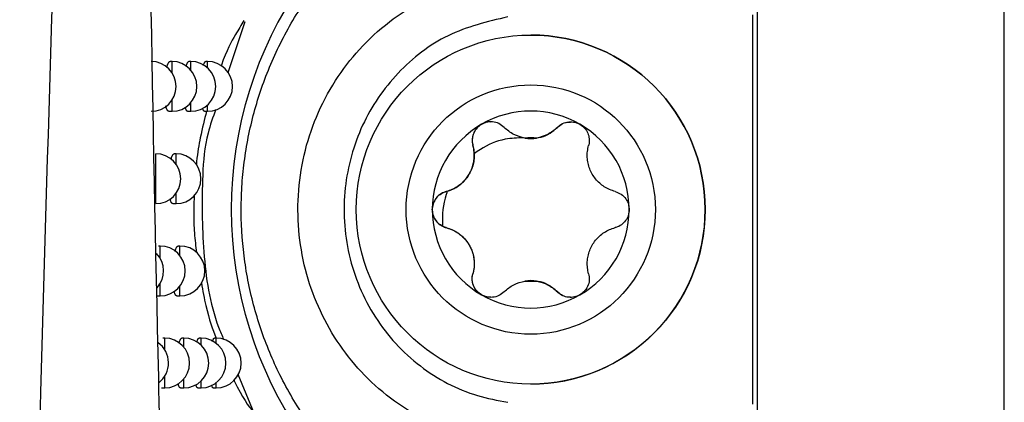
# Model space of a CAD drawing. Header units: millimetres. Extents: x -0.387 to 0.594, y -0.166 to 0.447.
# Tile 32 of 109: x 0.12382 to 0.14358, y 0.05743 to 0.0651. Entities that reach past the tile are written whole.
import ezdxf

# ---------------------------------------------------------------- set-up
doc = ezdxf.new("R2010")
doc.units = ezdxf.units.MM
doc.layers.add('FORMAT', color=7, linetype='Continuous')

msp = doc.modelspace()

# ---------------------------------------------------------------- linework, layer by layer
at = {"layer": 'FORMAT', "color": 7, "linetype": 'Continuous', "lineweight": 25}
for p, q in [((0.138618, 0.262337), (0.138618, 0.03025)), ((0.143576, 0.030294), (0.143576, 0.262294)), ((0.143576, 0.030294), (0.143576, 0.262294)), ((0.138522, 0.065197), (0.138522, 0.057391)), ((0.12834, 0.065061), (0.128, 0.064036)), ((0.134075, 0.064794), (0.134075, 0.064794)), ((0.126877, 0.064265), (0.12684, 0.064265)), ((0.126877, 0.06404), (0.126877, 0.064265)), ((0.127254, 0.064265), (0.127217, 0.064265)), ((0.127254, 0.064093), (0.127254, 0.064265)), ((0.127591, 0.064265), (0.127553, 0.064265)), ((0.127591, 0.064135), (0.127591, 0.064265)), ((0.126877, 0.063265), (0.126877, 0.063491)), ((0.127254, 0.063265), (0.127254, 0.063437)), ((0.126812, 0.063265), (0.126877, 0.063265)), ((0.12719, 0.063265), (0.127254, 0.063265)), ((0.127528, 0.063265), (0.127591, 0.063265)), ((0.127591, 0.063265), (0.127591, 0.063396)), ((0.134608, 0.062942), (0.134608, 0.062942)), ((0.134075, 0.062719), (0.134075, 0.062719)), ((0.132914, 0.06258), (0.132914, 0.06258)), ((0.126552, 0.061413), (0.126552, 0.062413)), ((0.126958, 0.062413), (0.126921, 0.062413)), ((0.126958, 0.062204), (0.126958, 0.062413)), ((0.13238, 0.061656), (0.1324, 0.061661)), ((0.13238, 0.061656), (0.13238, 0.061656)), ((0.126958, 0.061413), (0.126958, 0.061621)), ((0.126893, 0.061413), (0.126958, 0.061413)), ((0.13238, 0.060932), (0.13238, 0.060932)), ((0.126642, 0.060563), (0.126605, 0.060563)), ((0.126642, 0.060311), (0.126642, 0.060563)), ((0.127037, 0.060563), (0.127, 0.060563)), ((0.127037, 0.06037), (0.127037, 0.060563)), ((0.132914, 0.060007), (0.132914, 0.060007)), ((0.134075, 0.059869), (0.134075, 0.059869)), ((0.126642, 0.059563), (0.126642, 0.059814)), ((0.127037, 0.059563), (0.127037, 0.059756)), ((0.126576, 0.059563), (0.126642, 0.059563)), ((0.126972, 0.059563), (0.127037, 0.059563)), ((0.134608, 0.059645), (0.134608, 0.059645)), ((0.12673, 0.058716), (0.126693, 0.058716)), ((0.12673, 0.058484), (0.12673, 0.058716)), ((0.127113, 0.058716), (0.127076, 0.058716)), ((0.127113, 0.058537), (0.127113, 0.058716)), ((0.127459, 0.058716), (0.127421, 0.058716)), ((0.127459, 0.058577), (0.127459, 0.058716)), ((0.127766, 0.058716), (0.127728, 0.058716)), ((0.127766, 0.05861), (0.127766, 0.058716)), ((0.12673, 0.057716), (0.12673, 0.057947)), ((0.127113, 0.057716), (0.127113, 0.057895)), ((0.128201, 0.05799), (0.128519, 0.057219)), ((0.126664, 0.057716), (0.12673, 0.057716)), ((0.127049, 0.057716), (0.127113, 0.057716)), ((0.127395, 0.057716), (0.127459, 0.057716)), ((0.127459, 0.057716), (0.127459, 0.057854)), ((0.127704, 0.057716), (0.127766, 0.057716)), ((0.127766, 0.057716), (0.127766, 0.057822)), ((0.134075, 0.057794), (0.134075, 0.057794))]:
    msp.add_line(p, q, dxfattribs=at)
for radius in [0.0035, 0.0025]:
    msp.add_circle((0.134075, 0.061294), radius, dxfattribs=at)
for centre, radius, start, end in [((0.136075, 0.061294), 0.0080085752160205, 111.342022, 248.657978), ((0.134075, 0.061294), 0.0035, 0.001141, 90), ((0.126459, 0.063765), 0.0005, 0, 90), ((0.126877, 0.063765), 0.0005, 0, 90), ((0.127254, 0.063765), 0.0005, 0, 90), ((0.127591, 0.063765), 0.0005, 0, 90), ((0.126459, 0.063765), 0.0005, 270, 0), ((0.126877, 0.063765), 0.0005, 270, 0), ((0.127254, 0.063765), 0.0005, 270, 0), ((0.127591, 0.063765), 0.0005, 270, 0), ((0.134075, 0.061294), 0.0019749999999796, 60, 120), ((0.134075, 0.061294), 0.0019749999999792, 120, 179.998859), ((0.134075, 0.061294), 0.0019749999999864, 359.998859, 60), ((0.134075, 0.061294), 0.0014388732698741, 85.351691, 94.648309), ((0.134075, 0.063467), 0.0007483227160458, 261.035513, 278.964487), ((0.126552, 0.061913), 0.0005, 0, 90), ((0.126958, 0.061913), 0.0005, 0, 90), ((0.126552, 0.061913), 0.0005, 270, 0), ((0.126958, 0.061913), 0.0005, 270, 0), ((0.134075, 0.061294), 0.0019749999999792, 179.998859, 240), ((0.134075, 0.061294), 0.0035, 270, 0.001141), ((0.134075, 0.061294), 0.0019749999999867, 300, 359.998859), ((0.126642, 0.060063), 0.0005, 0, 90), ((0.127037, 0.060063), 0.0005, 0, 90), ((0.126208, 0.060063), 0.0005, 317.501356, 44.774176), ((0.126642, 0.060063), 0.0005, 270, 0), ((0.127037, 0.060063), 0.0005, 270, 0), ((0.134075, 0.05912), 0.0007483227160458, 81.035513, 98.964487), ((0.134075, 0.061294), 0.0014388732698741, 265.351691, 274.648309), ((0.134075, 0.061294), 0.0019749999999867, 240, 300), ((0.12673, 0.058216), 0.0005, 0, 90), ((0.127113, 0.058216), 0.0005, 0, 90), ((0.127459, 0.058216), 0.0005, 0, 90), ((0.127766, 0.058216), 0.0005, 0, 90), ((0.126308, 0.058216), 0.0005, 307.190944, 54.74853), ((0.12673, 0.058216), 0.0005, 270, 0), ((0.127113, 0.058216), 0.0005, 270, 0), ((0.127459, 0.058216), 0.0005, 270, 0), ((0.127766, 0.058216), 0.0005, 270, 0)]:
    msp.add_arc(centre, radius, start, end, dxfattribs=at)
for points, knots in [([(0.1262739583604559, 0.0860241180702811), (0.1262752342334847, 0.0851984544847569), (0.1262816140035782, 0.0810698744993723), (0.1263407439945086, 0.0716757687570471), (0.1265240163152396, 0.0605223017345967), (0.1267690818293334, 0.0513926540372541), (0.1269328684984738, 0.0461877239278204), (0.1270247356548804, 0.0435928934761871), (0.1270706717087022, 0.0422954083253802)], [0, 0, 0, 0, 0.0561086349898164, 0.2805609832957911, 0.6399562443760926, 0.8199378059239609, 0.9099640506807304, 1, 1, 1, 1]), ([(0.1238211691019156, 0.038945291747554), (0.1238800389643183, 0.0420577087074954), (0.1239977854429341, 0.0482828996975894), (0.1242867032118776, 0.0595144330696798), (0.1246804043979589, 0.071899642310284), (0.1250199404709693, 0.0811758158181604), (0.1251761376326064, 0.0854431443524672)], [0, 0, 0, 0, 0.2011493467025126, 0.402321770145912, 0.7250494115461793, 0.9999999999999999, 0.9999999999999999, 0.9999999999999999, 0.9999999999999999]), ([(0.1333119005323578, 0.0542232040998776), (0.1331865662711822, 0.0542692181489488), (0.1328088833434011, 0.0544078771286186), (0.1323225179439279, 0.054640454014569), (0.1318178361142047, 0.054930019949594), (0.1312564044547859, 0.0553008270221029), (0.130699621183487, 0.0557604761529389), (0.1302031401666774, 0.0562700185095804), (0.1297545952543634, 0.0568001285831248), (0.1293664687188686, 0.0573679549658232), (0.1290419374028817, 0.0579679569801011), (0.1287620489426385, 0.0585819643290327), (0.1285459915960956, 0.0592193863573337), (0.1283963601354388, 0.0598728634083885), (0.1282912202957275, 0.0605335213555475), (0.1282528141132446, 0.061202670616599), (0.1282822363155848, 0.0618722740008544), (0.128357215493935, 0.0625423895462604), (0.1285007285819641, 0.0632054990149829), (0.1287124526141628, 0.063853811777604), (0.1289727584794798, 0.0644967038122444), (0.1293030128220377, 0.0651160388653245), (0.1297008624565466, 0.0657029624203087), (0.1300369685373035, 0.0661292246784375), (0.1304094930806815, 0.0665365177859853), (0.1308147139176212, 0.0669187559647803), (0.1312542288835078, 0.0672754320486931), (0.1317251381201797, 0.0676022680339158), (0.132228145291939, 0.0678962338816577), (0.1327565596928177, 0.0681562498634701), (0.1331264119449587, 0.0682948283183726), (0.1333119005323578, 0.0683643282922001)], [0, 0, 0, 0, 0.0216194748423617, 0.0651482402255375, 0.0870752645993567, 0.1158300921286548, 0.1740402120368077, 0.2035434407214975, 0.2309705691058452, 0.2864418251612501, 0.3145270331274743, 0.3413789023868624, 0.3956658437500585, 0.4231388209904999, 0.4498809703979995, 0.5039417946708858, 0.5312977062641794, 0.558358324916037, 0.6130773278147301, 0.6407744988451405, 0.66874232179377, 0.7253376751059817, 0.7540080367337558, 0.7835118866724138, 0.8131741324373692, 0.843328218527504, 0.873649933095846, 0.9047675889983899, 0.9360677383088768, 0.9679366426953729, 1, 1, 1, 1]), ([(0.1334992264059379, 0.0565966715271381), (0.1332445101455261, 0.0566412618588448), (0.1327276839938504, 0.0567317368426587), (0.1319985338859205, 0.0570282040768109), (0.1313211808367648, 0.0574377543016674), (0.1307288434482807, 0.0579529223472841), (0.1302267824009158, 0.0585645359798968), (0.1298355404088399, 0.0592472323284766), (0.1295589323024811, 0.0599947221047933), (0.1294090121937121, 0.0607780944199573), (0.129390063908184, 0.0615875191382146), (0.1295058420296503, 0.0623879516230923), (0.129756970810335, 0.0631664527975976), (0.1301324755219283, 0.0638830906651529), (0.130627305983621, 0.064528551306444), (0.1312140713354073, 0.0650693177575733), (0.1318865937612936, 0.0655040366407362), (0.1325102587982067, 0.0657688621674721), (0.1330554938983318, 0.0659223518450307), (0.1333508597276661, 0.0659679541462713), (0.133499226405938, 0.065990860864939)], [0, 0, 0, 0, 0.0568630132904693, 0.1153765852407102, 0.1722409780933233, 0.2307608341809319, 0.2875495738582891, 0.3459504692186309, 0.403396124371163, 0.4624517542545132, 0.5208965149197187, 0.581012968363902, 0.6398140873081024, 0.7003588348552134, 0.7584563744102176, 0.8182977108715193, 0.8754019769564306, 0.9341855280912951, 0.966940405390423, 1, 1, 1, 1]), ([(0.1283178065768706, 0.065085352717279), (0.1282643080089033, 0.0649953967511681), (0.1281349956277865, 0.0647779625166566), (0.1279719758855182, 0.0644889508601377), (0.1278638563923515, 0.0641784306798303), (0.1278622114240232, 0.0641737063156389)], [0, 0, 0, 0, 0.4100020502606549, 0.9910235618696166, 1, 1, 1, 1]), ([(0.1336127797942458, 0.0651590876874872), (0.1332024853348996, 0.0650609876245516), (0.1323820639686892, 0.0648648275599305), (0.131360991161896, 0.0640713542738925), (0.1306322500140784, 0.0630043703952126), (0.1302789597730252, 0.0617227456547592), (0.1303588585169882, 0.0603665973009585), (0.1308871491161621, 0.0591006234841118), (0.1318014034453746, 0.0581085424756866), (0.1327803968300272, 0.0575856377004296), (0.1334078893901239, 0.0574671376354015), (0.1336127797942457, 0.0574284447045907)], [0, 0, 0, 0, 0.1137484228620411, 0.2274503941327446, 0.3423079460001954, 0.4606498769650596, 0.5825381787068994, 0.7056206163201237, 0.8264767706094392, 0.9433407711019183, 0.9999999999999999, 0.9999999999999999, 0.9999999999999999, 0.9999999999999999]), ([(0.12677216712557, 0.0641466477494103), (0.1267728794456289, 0.0641494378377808), (0.1267759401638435, 0.0641614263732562), (0.126781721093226, 0.0641799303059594), (0.1267895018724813, 0.0642020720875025), (0.1267976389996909, 0.0642211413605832), (0.1268059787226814, 0.0642370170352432), (0.126814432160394, 0.0642494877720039), (0.1268229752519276, 0.0642584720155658), (0.126831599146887, 0.0642642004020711), (0.1268373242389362, 0.0642648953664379), (0.1268401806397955, 0.0642652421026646)], [0, 0, 0, 0, 0.0356795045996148, 0.1533087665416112, 0.2717335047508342, 0.3926482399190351, 0.5144160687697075, 0.6340383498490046, 0.7544802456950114, 0.8775036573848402, 1, 1, 1, 1]), ([(0.12716056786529, 0.0641655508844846), (0.1271619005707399, 0.0641705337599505), (0.1271654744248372, 0.0641838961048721), (0.1271716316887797, 0.0642025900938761), (0.127178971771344, 0.0642217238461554), (0.1271864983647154, 0.0642374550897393), (0.1271941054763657, 0.0642498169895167), (0.1272017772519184, 0.0642586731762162), (0.1272094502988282, 0.0642642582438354), (0.1272145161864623, 0.0642648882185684), (0.1272170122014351, 0.0642651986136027)], [0, 0, 0, 0, 0.0771691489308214, 0.2069409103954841, 0.3394592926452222, 0.4729203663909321, 0.6035677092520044, 0.7351129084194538, 0.8694874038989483, 0.9999999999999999, 0.9999999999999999, 0.9999999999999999, 0.9999999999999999]), ([(0.1275079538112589, 0.0641847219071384), (0.1275096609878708, 0.0641908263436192), (0.1275134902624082, 0.0642045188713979), (0.1275196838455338, 0.0642221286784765), (0.1275263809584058, 0.0642378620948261), (0.1275331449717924, 0.0642500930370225), (0.1275399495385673, 0.0642588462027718), (0.1275467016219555, 0.0642643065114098), (0.1275511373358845, 0.0642648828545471), (0.1275532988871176, 0.0642651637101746)], [0, 0, 0, 0, 0.1190756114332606, 0.2670919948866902, 0.4161689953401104, 0.5616476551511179, 0.7081286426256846, 0.8577692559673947, 1, 1, 1, 1]), ([(0.1268118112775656, 0.0632656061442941), (0.1268111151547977, 0.0632655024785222), (0.1268075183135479, 0.0632649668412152), (0.1268011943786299, 0.0632677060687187), (0.1267929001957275, 0.0632738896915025), (0.1267848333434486, 0.0632839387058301), (0.1267769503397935, 0.0632976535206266), (0.1267694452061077, 0.0633148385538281), (0.1267624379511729, 0.0633353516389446), (0.1267569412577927, 0.0633543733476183), (0.1267539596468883, 0.063367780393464), (0.1267529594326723, 0.0633722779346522)], [0, 0, 0, 0, 0.0315490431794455, 0.1630127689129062, 0.290454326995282, 0.4187885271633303, 0.5499565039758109, 0.6821123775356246, 0.8084834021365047, 0.9357536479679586, 1, 1, 1, 1]), ([(0.1271900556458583, 0.0632656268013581), (0.1271893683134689, 0.0632655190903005), (0.1271860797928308, 0.0632650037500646), (0.1271803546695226, 0.0632677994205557), (0.1271729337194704, 0.0632740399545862), (0.1271657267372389, 0.0632841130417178), (0.1271586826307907, 0.0632977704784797), (0.1271520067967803, 0.0633150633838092), (0.1271466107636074, 0.0633320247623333), (0.1271436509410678, 0.0633442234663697), (0.1271425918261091, 0.0633485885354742)], [0, 0, 0, 0, 0.0394059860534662, 0.188536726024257, 0.3329427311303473, 0.4783588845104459, 0.6269782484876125, 0.7767125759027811, 0.9201009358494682, 1, 1, 1, 1]), ([(0.1275708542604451, 0.0632652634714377), (0.1275282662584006, 0.0631017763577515), (0.127456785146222, 0.0628273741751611), (0.1273849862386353, 0.0624237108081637), (0.1273661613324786, 0.062209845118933), (0.1273641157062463, 0.0621866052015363)], [0, 0, 0, 0, 0.5678129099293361, 0.9530359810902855, 1, 1, 1, 1]), ([(0.127757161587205, 0.0633035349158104), (0.1276991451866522, 0.0631465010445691), (0.1275414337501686, 0.0627196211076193), (0.1274664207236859, 0.0617500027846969), (0.1274840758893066, 0.0604472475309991), (0.1276403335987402, 0.0593258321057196), (0.1278783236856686, 0.0587693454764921), (0.1279131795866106, 0.0586878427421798)], [0, 0, 0, 0, 0.1058256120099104, 0.2876757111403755, 0.6157006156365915, 0.943715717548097, 1, 1, 1, 1]), ([(0.1275281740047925, 0.0632656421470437), (0.1275275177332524, 0.0632655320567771), (0.1275245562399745, 0.0632650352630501), (0.1275194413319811, 0.063267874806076), (0.1275128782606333, 0.0632741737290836), (0.1275065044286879, 0.0632842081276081), (0.1275003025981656, 0.0632980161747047), (0.1274953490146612, 0.0633118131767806), (0.1274926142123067, 0.0633221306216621), (0.1274917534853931, 0.06332537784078)], [0, 0, 0, 0, 0.0500706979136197, 0.2259492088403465, 0.3961041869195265, 0.5674478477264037, 0.7425568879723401, 0.9189746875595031, 1, 1, 1, 1]), ([(0.133273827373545, 0.0630487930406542), (0.1332592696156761, 0.0630503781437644), (0.1332048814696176, 0.0630563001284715), (0.1331111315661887, 0.0630225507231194), (0.133012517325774, 0.0629562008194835), (0.1329415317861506, 0.0628636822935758), (0.1329016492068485, 0.0627547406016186), (0.1328963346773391, 0.0626567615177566), (0.1329091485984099, 0.062600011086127), (0.1329136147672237, 0.0625802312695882)], [0, 0, 0, 0, 0.0637258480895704, 0.2380813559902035, 0.3988430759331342, 0.5594445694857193, 0.7245864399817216, 0.9040072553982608, 0.9999999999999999, 0.9999999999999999, 0.9999999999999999, 0.9999999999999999]), ([(0.1335409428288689, 0.0629424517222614), (0.1335078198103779, 0.0629701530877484), (0.1334414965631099, 0.0630256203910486), (0.1333413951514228, 0.0630517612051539), (0.1332464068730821, 0.0630560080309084), (0.1331688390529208, 0.0630449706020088), (0.1331100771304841, 0.0630156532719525), (0.1330870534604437, 0.0630041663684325)], [0, 0, 0, 0, 0.2724766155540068, 0.5455883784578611, 0.6126147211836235, 0.8482175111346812, 1, 1, 1, 1]), ([(0.1346081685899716, 0.0629424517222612), (0.134641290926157, 0.0629701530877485), (0.1347076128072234, 0.0630256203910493), (0.1348077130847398, 0.0630517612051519), (0.1349027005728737, 0.0630560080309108), (0.1349802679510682, 0.0630449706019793), (0.1350390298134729, 0.063015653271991), (0.1350620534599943, 0.0630041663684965)], [0, 0, 0, 0, 0.2724766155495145, 0.545588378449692, 0.6126147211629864, 0.8482175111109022, 1, 1, 1, 1]), ([(0.1346082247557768, 0.0629424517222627), (0.1346216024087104, 0.0629547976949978), (0.1346697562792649, 0.0629992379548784), (0.1347599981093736, 0.0630479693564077), (0.134843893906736, 0.0630485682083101), (0.1348753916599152, 0.0630487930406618)], [0, 0, 0, 0, 0.1937142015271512, 0.6972888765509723, 1, 1, 1, 1]), ([(0.1330870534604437, 0.0630041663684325), (0.1330542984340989, 0.0629809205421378), (0.1329888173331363, 0.0629344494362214), (0.1329251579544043, 0.062830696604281), (0.1328949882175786, 0.0627140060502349), (0.1329008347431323, 0.062628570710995), (0.1329122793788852, 0.0625850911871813), (0.1329135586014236, 0.0625802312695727)], [0, 0, 0, 0, 0.2355200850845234, 0.4708319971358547, 0.7119519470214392, 0.9678034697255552, 1, 1, 1, 1]), ([(0.1339579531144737, 0.0627279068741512), (0.1338805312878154, 0.062747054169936), (0.1337197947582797, 0.0627868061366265), (0.1336019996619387, 0.0628893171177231), (0.1335409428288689, 0.0629424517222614)], [0, 0, 0, 0, 0.4816691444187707, 1, 1, 1, 1]), ([(0.1340746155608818, 0.0627187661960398), (0.1341447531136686, 0.0627247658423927), (0.1342846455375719, 0.0627367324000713), (0.1344689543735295, 0.0628199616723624), (0.1345618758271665, 0.0629016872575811), (0.1346082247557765, 0.0629424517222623)], [0, 0, 0, 0, 0.3350855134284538, 0.6683427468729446, 1, 1, 1, 1]), ([(0.1346081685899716, 0.0629424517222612), (0.1345471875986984, 0.0628893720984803), (0.1344294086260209, 0.0627868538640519), (0.1342686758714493, 0.0627470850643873), (0.1341911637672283, 0.0627279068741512)], [0, 0, 0, 0, 0.5177578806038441, 1, 1, 1, 1]), ([(0.1350620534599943, 0.0630041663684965), (0.1350948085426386, 0.0629809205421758), (0.1351602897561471, 0.0629344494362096), (0.1352239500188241, 0.0628306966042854), (0.1352541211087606, 0.0627140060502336), (0.1352482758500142, 0.0626285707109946), (0.1352368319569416, 0.0625850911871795), (0.135235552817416, 0.06258023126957)], [0, 0, 0, 0, 0.2355200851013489, 0.4708319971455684, 0.7119519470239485, 0.967803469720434, 1, 1, 1, 1]), ([(0.1339296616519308, 0.062732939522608), (0.1338063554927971, 0.0627291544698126), (0.1335030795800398, 0.0627198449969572), (0.1331664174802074, 0.0625780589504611), (0.1329806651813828, 0.0624432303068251), (0.1329400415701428, 0.0624137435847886)], [0, 0, 0, 0, 0.3486651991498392, 0.8575545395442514, 1, 1, 1, 1]), ([(0.1329135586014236, 0.0625802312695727), (0.1329223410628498, 0.0625418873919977), (0.1329401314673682, 0.0624642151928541), (0.1329428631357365, 0.0623447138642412), (0.1329277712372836, 0.0622257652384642), (0.1328946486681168, 0.0621130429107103), (0.1328435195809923, 0.0620053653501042), (0.132776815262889, 0.0619080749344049), (0.1326950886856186, 0.0618218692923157), (0.1326006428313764, 0.0617497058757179), (0.1324948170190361, 0.0616914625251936), (0.1324185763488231, 0.0616679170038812), (0.1323799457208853, 0.0616559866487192)], [0, 0, 0, 0, 0.1034027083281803, 0.2094601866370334, 0.3055668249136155, 0.4046957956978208, 0.4982495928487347, 0.5953018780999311, 0.6912090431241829, 0.7903053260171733, 0.8937491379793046, 1, 1, 1, 1]), ([(0.1329400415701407, 0.0624137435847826), (0.1329385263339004, 0.0624352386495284), (0.1329354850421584, 0.062478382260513), (0.1329256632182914, 0.0625337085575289), (0.1329170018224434, 0.0625671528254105), (0.1329136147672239, 0.0625802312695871)], [0, 0, 0, 0, 0.3768037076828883, 0.756297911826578, 1, 1, 1, 1]), ([(0.1357691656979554, 0.0616559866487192), (0.1357315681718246, 0.0616675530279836), (0.1356554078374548, 0.0616909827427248), (0.1355505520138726, 0.0617483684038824), (0.1354550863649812, 0.0618209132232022), (0.1353740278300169, 0.0619059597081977), (0.1353063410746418, 0.0620040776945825), (0.1352554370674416, 0.0621104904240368), (0.1352216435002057, 0.0622243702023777), (0.1352063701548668, 0.0623422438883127), (0.1352088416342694, 0.0624630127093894), (0.1352265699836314, 0.06254081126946), (0.135235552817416, 0.06258023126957)], [0, 0, 0, 0, 0.1034027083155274, 0.2094601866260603, 0.3055668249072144, 0.40469579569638, 0.4982495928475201, 0.5953018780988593, 0.6912090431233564, 0.7903053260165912, 0.8937491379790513, 1, 1, 1, 1]), ([(0.1268561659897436, 0.0622995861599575), (0.126856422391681, 0.0623006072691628), (0.126858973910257, 0.0623107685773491), (0.1268641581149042, 0.0623275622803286), (0.1268717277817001, 0.0623497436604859), (0.1268796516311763, 0.0623687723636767), (0.1268877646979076, 0.0623846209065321), (0.1268959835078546, 0.0623970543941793), (0.1269042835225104, 0.062406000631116), (0.1269126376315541, 0.0624116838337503), (0.1269181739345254, 0.0624123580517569), (0.1269209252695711, 0.0624126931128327)], [0, 0, 0, 0, 0.0134635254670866, 0.1339788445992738, 0.2553103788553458, 0.3791980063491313, 0.5039618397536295, 0.6263992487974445, 0.749676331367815, 0.8755985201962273, 1, 1, 1, 1]), ([(0.1323999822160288, 0.0616614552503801), (0.1324303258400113, 0.0616714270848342), (0.1324915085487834, 0.0616915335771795), (0.1325762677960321, 0.0617358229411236), (0.1326542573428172, 0.0617891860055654), (0.1327238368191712, 0.0618507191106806), (0.1327874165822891, 0.0619230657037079), (0.1328439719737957, 0.0620074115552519), (0.132890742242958, 0.0621038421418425), (0.1329229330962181, 0.0622071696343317), (0.1329406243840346, 0.0623120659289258), (0.1329402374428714, 0.0623795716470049), (0.1329400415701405, 0.0624137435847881)], [0, 0, 0, 0, 0.103058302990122, 0.2077993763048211, 0.2988560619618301, 0.3916759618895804, 0.4837689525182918, 0.5785497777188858, 0.6823412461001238, 0.790143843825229, 0.8937691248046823, 1, 1, 1, 1]), ([(0.1323800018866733, 0.0616559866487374), (0.1323473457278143, 0.0616446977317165), (0.1322710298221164, 0.0616183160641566), (0.1321732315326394, 0.0615307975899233), (0.1321102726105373, 0.0614097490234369), (0.1320933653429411, 0.061284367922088), (0.1321153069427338, 0.0611670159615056), (0.1321709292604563, 0.0610645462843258), (0.1322394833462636, 0.0609967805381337), (0.1322883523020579, 0.0609692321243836), (0.1323052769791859, 0.0609596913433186)], [0, 0, 0, 0, 0.1228673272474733, 0.2871351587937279, 0.4311703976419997, 0.5577023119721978, 0.6809784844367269, 0.8040671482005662, 0.93214300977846, 1, 1, 1, 1]), ([(0.1320995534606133, 0.06129376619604), (0.1321033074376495, 0.0613337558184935), (0.1321108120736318, 0.0614136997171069), (0.1321688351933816, 0.0615207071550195), (0.1322548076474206, 0.0616051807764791), (0.1323317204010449, 0.0616428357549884), (0.1323750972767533, 0.0616546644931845), (0.1323799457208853, 0.0616559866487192)], [0, 0, 0, 0, 0.2355200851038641, 0.4708319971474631, 0.7119519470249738, 0.9678034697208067, 1, 1, 1, 1]), ([(0.1323999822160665, 0.0616614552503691), (0.1323924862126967, 0.0616393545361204), (0.1323191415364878, 0.0614231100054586), (0.1322911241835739, 0.061180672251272), (0.1323047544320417, 0.0609678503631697), (0.1323052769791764, 0.0609596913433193)], [0, 0, 0, 0, 0.0986708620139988, 0.9654454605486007, 1, 1, 1, 1]), ([(0.1357691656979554, 0.0616559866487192), (0.1358097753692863, 0.0616410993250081), (0.1358910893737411, 0.0616112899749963), (0.1359854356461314, 0.0615156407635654), (0.1360408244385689, 0.061404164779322), (0.1360469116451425, 0.0613271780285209), (0.136049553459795, 0.0612937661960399)], [0, 0, 0, 0, 0.2726506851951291, 0.5459369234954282, 0.8029390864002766, 1, 1, 1, 1]), ([(0.1268927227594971, 0.0614130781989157), (0.1268920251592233, 0.0614129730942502), (0.1268885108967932, 0.0614124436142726), (0.1268823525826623, 0.0614152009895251), (0.1268743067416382, 0.0614214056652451), (0.1268664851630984, 0.0614314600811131), (0.1268588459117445, 0.0614451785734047), (0.1268515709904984, 0.0614623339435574), (0.1268447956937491, 0.0614828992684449), (0.12684000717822, 0.061499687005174), (0.1268376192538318, 0.0615106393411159), (0.1268371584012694, 0.0615127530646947)], [0, 0, 0, 0, 0.033671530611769, 0.1696252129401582, 0.3013677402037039, 0.4340327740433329, 0.5696255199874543, 0.7062384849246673, 0.8369180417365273, 0.9685263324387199, 1, 1, 1, 1]), ([(0.1273214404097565, 0.0615781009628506), (0.1273173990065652, 0.0614678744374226), (0.1273078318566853, 0.0612069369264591), (0.1273242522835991, 0.0607970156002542), (0.1273519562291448, 0.0605582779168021), (0.1273664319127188, 0.0604335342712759)], [0, 0, 0, 0, 0.2588324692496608, 0.6127300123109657, 1, 1, 1, 1]), ([(0.1323799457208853, 0.0609315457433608), (0.1323393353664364, 0.0609464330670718), (0.1322580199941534, 0.0609762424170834), (0.1321636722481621, 0.0610718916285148), (0.1321082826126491, 0.061183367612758), (0.132102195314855, 0.0612603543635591), (0.1320995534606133, 0.06129376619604)], [0, 0, 0, 0, 0.2726506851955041, 0.5459369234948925, 0.8029390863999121, 1, 1, 1, 1]), ([(0.136049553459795, 0.06129376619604), (0.1360457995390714, 0.061253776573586), (0.1360382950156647, 0.0611738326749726), (0.135980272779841, 0.0610668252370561), (0.1358943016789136, 0.0609823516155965), (0.1358173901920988, 0.0609446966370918), (0.1357740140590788, 0.0609328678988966), (0.135769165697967, 0.0609315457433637)], [0, 0, 0, 0, 0.2355200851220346, 0.4708319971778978, 0.7119519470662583, 0.9678034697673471, 1, 1, 1, 1]), ([(0.1323052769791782, 0.0609596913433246), (0.1323174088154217, 0.060953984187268), (0.1323417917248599, 0.0609425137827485), (0.1323672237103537, 0.0609352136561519), (0.1323800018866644, 0.0609315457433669)], [0, 0, 0, 0, 0.4975549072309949, 1, 1, 1, 1]), ([(0.1323799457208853, 0.0609315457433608), (0.1324175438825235, 0.0609199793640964), (0.1324937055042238, 0.0608965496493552), (0.1325985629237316, 0.0608391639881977), (0.132694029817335, 0.0607666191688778), (0.132775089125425, 0.0606815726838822), (0.1328427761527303, 0.0605834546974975), (0.1328936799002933, 0.0604770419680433), (0.1329274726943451, 0.0603631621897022), (0.1329427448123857, 0.0602452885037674), (0.1329402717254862, 0.0601245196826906), (0.1329225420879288, 0.0600467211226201), (0.1329135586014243, 0.0600073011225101)], [0, 0, 0, 0, 0.1034027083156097, 0.209460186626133, 0.3055668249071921, 0.4046957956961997, 0.4982495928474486, 0.5953018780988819, 0.6912090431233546, 0.7903053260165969, 0.8937491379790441, 1, 1, 1, 1]), ([(0.1323800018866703, 0.0609315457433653), (0.1324116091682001, 0.0609220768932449), (0.1324753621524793, 0.0609029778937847), (0.1325669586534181, 0.0608575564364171), (0.1326544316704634, 0.0607990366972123), (0.1327343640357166, 0.0607270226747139), (0.1328057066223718, 0.0606408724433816), (0.1328608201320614, 0.0605490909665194), (0.1329004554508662, 0.0604555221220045), (0.1329259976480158, 0.0603647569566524), (0.1329399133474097, 0.060272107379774), (0.1329420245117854, 0.0601808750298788), (0.1329340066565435, 0.0600917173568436), (0.132920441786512, 0.0600355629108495), (0.132913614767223, 0.0600073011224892)], [0, 0, 0, 0, 0.0888685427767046, 0.1792509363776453, 0.2667532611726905, 0.3565325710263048, 0.4441796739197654, 0.5353393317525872, 0.6102685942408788, 0.6872628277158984, 0.7649852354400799, 0.8442636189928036, 0.9216199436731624, 1, 1, 1, 1]), ([(0.1352355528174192, 0.0600073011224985), (0.1352267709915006, 0.0600456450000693), (0.1352089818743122, 0.0601233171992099), (0.135206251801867, 0.0602428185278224), (0.1352213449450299, 0.0603617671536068), (0.135254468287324, 0.060474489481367), (0.1353055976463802, 0.0605821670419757), (0.1353723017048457, 0.0606794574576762), (0.1354540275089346, 0.0607656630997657), (0.1355484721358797, 0.0608378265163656), (0.1356542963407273, 0.0608960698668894), (0.1357305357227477, 0.0609196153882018), (0.135769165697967, 0.0609315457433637)], [0, 0, 0, 0, 0.1034027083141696, 0.2094601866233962, 0.3055668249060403, 0.4046957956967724, 0.4982495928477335, 0.5953018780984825, 0.6912090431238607, 0.7903053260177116, 0.8937491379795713, 1, 1, 1, 1]), ([(0.1269380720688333, 0.0604550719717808), (0.126940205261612, 0.0604627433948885), (0.1269446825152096, 0.0604788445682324), (0.1269518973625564, 0.0604999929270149), (0.1269595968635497, 0.0605191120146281), (0.1269674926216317, 0.0605348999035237), (0.1269754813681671, 0.0605473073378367), (0.126983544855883, 0.0605562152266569), (0.1269916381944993, 0.0605618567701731), (0.1269969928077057, 0.0605625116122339), (0.1269996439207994, 0.0605628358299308)], [0, 0, 0, 0, 0.1132392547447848, 0.2376723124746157, 0.3647316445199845, 0.4926916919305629, 0.6181415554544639, 0.744452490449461, 0.8734763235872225, 1, 1, 1, 1]), ([(0.1330870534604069, 0.0595833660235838), (0.1330542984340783, 0.0596066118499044), (0.1329888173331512, 0.0596530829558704), (0.1329251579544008, 0.0597568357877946), (0.1328949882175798, 0.0598735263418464), (0.132900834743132, 0.0599589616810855), (0.1329122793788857, 0.0600024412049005), (0.1329135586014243, 0.0600073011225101)], [0, 0, 0, 0, 0.2355200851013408, 0.4708319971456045, 0.7119519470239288, 0.9678034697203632, 1, 1, 1, 1]), ([(0.1332745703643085, 0.0595366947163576), (0.1332390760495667, 0.0595381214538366), (0.133164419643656, 0.059541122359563), (0.1330594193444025, 0.0595941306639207), (0.1329743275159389, 0.0596739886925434), (0.1329181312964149, 0.0597748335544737), (0.132894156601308, 0.0598898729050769), (0.1329028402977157, 0.0599682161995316), (0.1329134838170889, 0.060006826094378), (0.132913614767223, 0.0600073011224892)], [0, 0, 0, 0, 0.1513544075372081, 0.3183489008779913, 0.4771053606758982, 0.6378808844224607, 0.8091487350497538, 0.9976519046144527, 0.9999999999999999, 0.9999999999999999, 0.9999999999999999, 0.9999999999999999]), ([(0.1335409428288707, 0.0596450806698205), (0.1336019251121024, 0.0596981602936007), (0.133719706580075, 0.0598006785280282), (0.1338804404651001, 0.0598404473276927), (0.1339579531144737, 0.0598596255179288)], [0, 0, 0, 0, 0.5177578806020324, 1, 1, 1, 1]), ([(0.1346082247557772, 0.0596450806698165), (0.1345480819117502, 0.0596958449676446), (0.1344389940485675, 0.0597879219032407), (0.1342453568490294, 0.0598610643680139), (0.1341237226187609, 0.0598617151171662), (0.1340742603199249, 0.0598619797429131)], [0, 0, 0, 0, 0.4216649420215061, 0.7648212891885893, 1, 1, 1, 1]), ([(0.1341911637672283, 0.0598596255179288), (0.1342685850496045, 0.0598404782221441), (0.1344293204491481, 0.0598007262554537), (0.1345471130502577, 0.0596982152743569), (0.1346081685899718, 0.0596450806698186)], [0, 0, 0, 0, 0.4816691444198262, 1, 1, 1, 1]), ([(0.1352355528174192, 0.0600073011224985), (0.1352429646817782, 0.0599646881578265), (0.1352578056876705, 0.0598793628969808), (0.1352221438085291, 0.0597498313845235), (0.135153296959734, 0.0596461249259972), (0.1350896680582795, 0.0596023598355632), (0.1350620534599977, 0.0595833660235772)], [0, 0, 0, 0, 0.2726506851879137, 0.54593692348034, 0.8029390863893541, 1, 1, 1, 1]), ([(0.1274657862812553, 0.0598260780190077), (0.1274951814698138, 0.0596669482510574), (0.1275890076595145, 0.0591590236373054), (0.1276941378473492, 0.058896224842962), (0.1277663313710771, 0.0587157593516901)], [0, 0, 0, 0, 0.3132940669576, 0.9999999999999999, 0.9999999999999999, 0.9999999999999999, 0.9999999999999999]), ([(0.1269716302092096, 0.0595632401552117), (0.1269709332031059, 0.059563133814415), (0.1269675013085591, 0.0595626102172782), (0.1269615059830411, 0.059565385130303), (0.1269537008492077, 0.0595716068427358), (0.1269461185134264, 0.059581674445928), (0.1269387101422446, 0.0595953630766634), (0.1269316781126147, 0.0596126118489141), (0.1269251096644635, 0.0596326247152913), (0.1269211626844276, 0.0596482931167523), (0.1269192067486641, 0.0596560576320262)], [0, 0, 0, 0, 0.0358659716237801, 0.1765956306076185, 0.3129169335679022, 0.4501925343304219, 0.5904958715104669, 0.7318538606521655, 0.8671195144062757, 1, 1, 1, 1]), ([(0.1335409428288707, 0.0596450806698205), (0.1335077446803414, 0.0596173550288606), (0.1334412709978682, 0.0595618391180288), (0.1333112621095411, 0.0595279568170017), (0.1331870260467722, 0.0595357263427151), (0.1331173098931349, 0.0595689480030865), (0.1330870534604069, 0.0595833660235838)], [0, 0, 0, 0, 0.2726506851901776, 0.5459369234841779, 0.8029390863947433, 1, 1, 1, 1]), ([(0.1350620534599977, 0.0595833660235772), (0.135025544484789, 0.0595666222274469), (0.1349525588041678, 0.0595331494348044), (0.1348308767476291, 0.059529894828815), (0.1347147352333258, 0.0595621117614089), (0.134643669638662, 0.0596098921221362), (0.1346117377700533, 0.0596415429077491), (0.1346081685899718, 0.0596450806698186)], [0, 0, 0, 0, 0.2355200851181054, 0.4708319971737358, 0.711951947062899, 0.9678034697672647, 1, 1, 1, 1]), ([(0.1348748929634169, 0.0595373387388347), (0.1348600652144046, 0.059536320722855), (0.1348057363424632, 0.0595325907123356), (0.1347148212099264, 0.0595642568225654), (0.1346446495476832, 0.0596091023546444), (0.1346125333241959, 0.0596408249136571), (0.1346082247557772, 0.0596450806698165)], [0, 0, 0, 0, 0.1420112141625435, 0.5203290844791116, 0.9356495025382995, 1, 1, 1, 1]), ([(0.1270179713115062, 0.0586131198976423), (0.1270195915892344, 0.0586190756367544), (0.1270234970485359, 0.0586334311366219), (0.1270300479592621, 0.0586530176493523), (0.1270375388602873, 0.0586721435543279), (0.1270452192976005, 0.0586878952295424), (0.1270529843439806, 0.0587002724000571), (0.1270608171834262, 0.0587091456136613), (0.1270686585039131, 0.0587147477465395), (0.1270738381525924, 0.0587153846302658), (0.1270763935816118, 0.0587156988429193)], [0, 0, 0, 0, 0.0906128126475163, 0.2184098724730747, 0.3489089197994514, 0.4803350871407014, 0.6090625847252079, 0.7386743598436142, 0.8710725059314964, 1, 1, 1, 1]), ([(0.1273732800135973, 0.0586311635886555), (0.1273732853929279, 0.0586311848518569), (0.1273753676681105, 0.0586394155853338), (0.1273797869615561, 0.0586533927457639), (0.1273865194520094, 0.0586726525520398), (0.1273934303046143, 0.0586882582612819), (0.1274003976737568, 0.05870054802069), (0.1274074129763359, 0.0587093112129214), (0.1274143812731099, 0.058714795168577), (0.1274189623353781, 0.0587153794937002), (0.1274211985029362, 0.0587156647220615)], [0, 0, 0, 0, 0.0003654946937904, 0.1414786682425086, 0.2855922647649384, 0.430736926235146, 0.5724722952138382, 0.715183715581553, 0.8609717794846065, 1, 1, 1, 1]), ([(0.1276903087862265, 0.058649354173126), (0.1276906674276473, 0.0586507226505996), (0.127692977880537, 0.0586595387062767), (0.1276974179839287, 0.0586728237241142), (0.1277035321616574, 0.0586886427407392), (0.1277097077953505, 0.0587007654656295), (0.1277159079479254, 0.0587094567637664), (0.1277220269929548, 0.0587148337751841), (0.1277260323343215, 0.0587153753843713), (0.1277279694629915, 0.0587156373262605)], [0, 0, 0, 0, 0.0300551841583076, 0.1936226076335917, 0.3583675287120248, 0.5188149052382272, 0.680369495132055, 0.8454150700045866, 1, 1, 1, 1]), ([(0.1270485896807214, 0.0577161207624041), (0.1270478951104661, 0.0577160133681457), (0.1270445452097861, 0.0577154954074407), (0.1270387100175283, 0.0577182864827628), (0.1270311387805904, 0.0577245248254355), (0.1270237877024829, 0.0577346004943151), (0.1270166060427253, 0.0577482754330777), (0.127009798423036, 0.0577655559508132), (0.1270040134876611, 0.0577835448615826), (0.1270007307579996, 0.0577969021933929), (0.1269993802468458, 0.0578023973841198)], [0, 0, 0, 0, 0.0382490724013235, 0.1844746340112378, 0.3260725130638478, 0.468661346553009, 0.6143933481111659, 0.7612197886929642, 0.9017660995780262, 1, 1, 1, 1]), ([(0.1273950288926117, 0.0577161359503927), (0.1273943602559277, 0.0577160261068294), (0.1273913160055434, 0.0577155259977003), (0.12738605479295, 0.057718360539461), (0.1273792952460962, 0.0577246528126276), (0.1273727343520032, 0.0577347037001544), (0.1273663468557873, 0.0577484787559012), (0.1273608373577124, 0.0577636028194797), (0.1273576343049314, 0.0577754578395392), (0.1273563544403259, 0.0577801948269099)], [0, 0, 0, 0, 0.0477883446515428, 0.2175765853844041, 0.3818487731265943, 0.5472691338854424, 0.7163276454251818, 0.8866511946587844, 1, 1, 1, 1]), ([(0.1277038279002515, 0.0577161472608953), (0.1277032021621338, 0.0577160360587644), (0.1277004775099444, 0.0577155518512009), (0.1276957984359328, 0.0577184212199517), (0.1276898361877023, 0.0577247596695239), (0.1276840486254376, 0.0577347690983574), (0.1276784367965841, 0.057748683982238), (0.1276745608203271, 0.0577601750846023), (0.1276726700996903, 0.0577678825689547), (0.1276724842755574, 0.0577686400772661)], [0, 0, 0, 0, 0.0557743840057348, 0.2428584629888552, 0.4237412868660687, 0.6058867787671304, 0.7920294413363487, 0.979560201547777, 1, 1, 1, 1]), ([(0.1281213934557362, 0.0578738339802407), (0.128123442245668, 0.0578694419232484), (0.1282898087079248, 0.0575127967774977), (0.128405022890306, 0.0573651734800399), (0.1285188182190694, 0.0572193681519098)], [0, 0, 0, 0, 0.0123149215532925, 1, 1, 1, 1])]:
    msp.add_open_spline(points, degree=3, knots=knots, dxfattribs=at)

doc.saveas('drawing.dxf')
